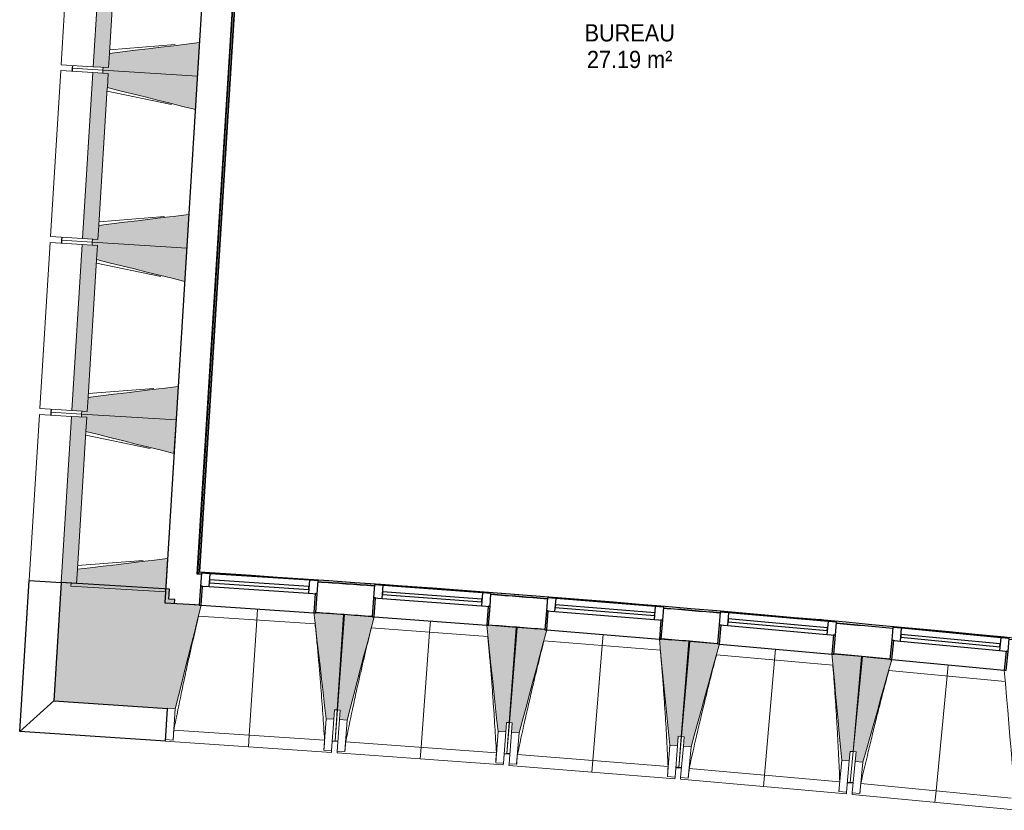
# Model space of a CAD drawing. Header units: millimetres. Extents: x 1909 to 61055, y -36590 to 14615.
# Tile 12 of 42: x 25353 to 30496, y -30535 to -26405. Entities that reach past the tile are written whole.
import ezdxf

# ---------------------------------------------------------------- set-up
doc = ezdxf.new("R2010")
doc.units = ezdxf.units.MM
for name, color, linetype, lineweight in [('A-AREA-IDEN', 7, 'Continuous', 30), ('A-FLOR', 7, 'Continuous', 25), ('A-FLOR-HRAL', 7, 'Continuous', 18), ('A-GENM', 7, 'Continuous', 18), ('A-GLAZ', 7, 'Continuous', 25), ('A-WALL', 7, 'Continuous', 25), ('A-WALL-PATT', 7, 'Continuous', 25), ('I-WALL', 7, 'Continuous', 25), ('S-BEAM', 7, 'Continuous', 18)]:
    doc.layers.add(name, color=color, linetype=linetype, lineweight=lineweight)
doc.styles.add('Arial_1', font='arial.ttf', dxfattribs={"width": 0.9, "height": 90})

# ---------------------------------------------------------------- blocks, each defined once
blk = doc.blocks.new('XXX_VIDE FENETRE - 590-389517-2021_015_1111_DCE_1_50_N0 FINI_SSI_GEN')
at = {"layer": 'A-GLAZ'}
for p, q in [((-305.1, 0), (-305.1, -100)), ((-295.1, 0), (-305.1, 0)), ((295.1, 0), (-295.1, 0)), ((-295.1, -100), (-295.1, 0)), ((305.1, 0), (295.1, 0)), ((295.1, 0), (295.1, -100)), ((305.1, -100), (305.1, 0)), ((-305.1, -100), (-295.1, -100)), ((-260.1, -100), (-305.1, -100)), ((-305.1, -100), (-305.1, -167.5)), ((-260.1, -167.5), (-260.1, -100)), ((260.1, -100), (-260.1, -100)), ((260.1, -100), (260.1, -167.5)), ((305.1, -100), (260.1, -100)), ((295.1, -100), (305.1, -100)), ((305.1, -167.5), (305.1, -100)), ((-305.1, -167.5), (-260.1, -167.5)), ((-260.1, -167.5), (260.1, -167.5)), ((260.1, -167.5), (305.1, -167.5))]:
    blk.add_line(p, q, dxfattribs=at)
at = {"layer": 'A-GLAZ', "color": 173, "true_color": 0x5c63b1}
for p, q in [((260.1, -120), (-260.1, -120)), ((-260.1, -120), (-260.1, -135)), ((-260.1, -135), (260.1, -135)), ((260.1, -135), (260.1, -120))]:
    blk.add_line(p, q, dxfattribs=at)
blk = doc.blocks.new('Garde-corps - Garde-corps-510192-2021_015_1111_DCE_1_50_N0 FINI_SSI_GEN')
at = {"layer": 'A-FLOR-HRAL'}
for p, q in [((-9793.8, -23480.5), (-9772.4, -23216.7)), ((-9791, -23534.4), (-9765.8, -23224.4)), ((-9789.4, -23536.3), (-9764.3, -23226.3)), ((-9787.9, -23538), (-9762.7, -23228.1)), ((-9772.4, -23216.7), (-9494, -23240)), ((-9772.4, -23216.7), (-9763.1, -23217.5)), ((-9762.7, -23228.1), (-9494.9, -23250.5)), ((-9503.3, -23239.2), (-9494, -23240)), ((-9494.8, -23248.9), (-9494.9, -23250.5)), ((-9494.8, -23248.9), (-9494.6, -23247.1)), ((-9494.6, -23247.1), (-9494, -23240)), ((-9494, -23240), (-9493.8, -23237)), ((-13375.8, -29298.6), (-13001.8, -23280.8)), ((-13368.2, -29292), (-12995.1, -23288.4)), ((-13366.4, -29290.3), (-12993.5, -23290.2)), ((-13364.6, -29288.8), (-12992, -23292)), ((-13001.8, -23280.8), (-9843.9, -23523.1)), ((-12992, -23292), (-9787.9, -23538)), ((-8464, -23329), (-8480.2, -23501.6)), ((-8462.4, -23329.1), (-8478.4, -23500.1)), ((-8460.6, -23329.3), (-8476.5, -23498.5)), ((-8453.5, -23330), (-8468.8, -23492.2)), ((-11421.5, -23393.7), (-11382.2, -23396.7)), ((-11421.5, -23405.6), (-11391, -23408)), ((-8480.2, -23501.6), (-8438.5, -23505.7)), ((-8478.4, -23500.1), (-8436.7, -23504.2)), ((-8476.5, -23498.5), (-8468.8, -23492.2)), ((-8476.5, -23498.5), (-8434.8, -23502.7)), ((-8468.8, -23492.2), (-8427, -23496.3)), ((-8438.5, -23505.7), (-8462.6, -23748.6)), ((-8436.7, -23504.2), (-8461, -23748.7)), ((-8434.8, -23502.7), (-8457.1, -23727.1)), ((-8427, -23496.3), (-8449.9, -23727.2)), ((-8434.8, -23502.7), (-8427, -23496.3)), ((-9791, -23534.4), (-9794, -23530.9)), ((-8464.1, -23763.5), (-8479.9, -23922.7)), ((-8462.5, -23763.7), (-8478.3, -23922.9)), ((-8462.9, -23785.6), (-8474.4, -23901.3)), ((-8455.9, -23786.9), (-8467.2, -23901.4)), ((-8481.4, -23937.6), (-8497.2, -24096.9)), ((-8479.7, -23937.8), (-8495.5, -24097)), ((-8480.2, -23959.7), (-8491.6, -24075.4)), ((-8473.1, -23961.1), (-8484.5, -24075.5)), ((-8498.7, -24111.8), (-9046.9, -29639.2)), ((-8497, -24112), (-9045.4, -29641)), ((-8497.4, -24133.9), (-9043.9, -29642.9)), ((-8490.4, -24135.2), (-9037.5, -29650.7)), ((-13356.8, -29300.2), (-13375.8, -29298.6)), ((-13356.7, -29299.8), (-13375.8, -29298.6)), ((-13083.2, -29311.6), (-13364.6, -29288.8)), ((-12552.2, -29354.7), (-12610.1, -29350)), ((-12282.5, -29362.6), (-12284.1, -29362.5)), ((-10117.9, -29538.3), (-10125.2, -29537.7)), ((-9988.7, -29563.6), (-10006.9, -29561.9)), ((-9801.4, -29578), (-9840.4, -29574.8)), ((-9046.9, -29639.2), (-9330.4, -29616.2)), ((-9037.5, -29650.7), (-9136.9, -29642.6)), ((-9037.5, -29650.7), (-9136.8, -29641))]:
    blk.add_line(p, q, dxfattribs=at)
at = {"layer": 'A-FLOR-HRAL', "flags": 128}
for points in [[(-9765.8, -23224.4), (-9769.1, -23220.6), (-9772.4, -23216.7)], [(-12995.1, -23288.4), (-12998.5, -23284.6), (-13001.8, -23280.8)], [(-9787.9, -23538), (-9787.9, -23538), (-9788, -23537.9), (-9788.1, -23537.8), (-9788.3, -23537.6), (-9788.4, -23537.4), (-9788.6, -23537.1), (-9788.8, -23536.9), (-9789, -23536.7), (-9789.2, -23536.5), (-9789.4, -23536.3)], [(-13375.8, -29298.6), (-13375.9, -29298.7), (-13376.2, -29299), (-13376.6, -29299.4), (-13377.1, -29299.8), (-13377.7, -29300.3), (-13378.3, -29300.9), (-13378.9, -29301.4)], [(-13368.2, -29292), (-13372, -29295.3), (-13375.8, -29298.6)], [(-13364.6, -29288.8), (-13364.6, -29288.8), (-13364.7, -29288.9), (-13364.9, -29289), (-13365, -29289.2), (-13365.3, -29289.4), (-13365.5, -29289.6), (-13365.7, -29289.8), (-13365.9, -29290), (-13366.2, -29290.2), (-13366.4, -29290.3)], [(-9043.9, -29642.9), (-9040.7, -29646.8), (-9037.5, -29650.7)]]:
    blk.add_lwpolyline(points, dxfattribs=at)
at = {"layer": 'A-FLOR-HRAL'}
for centre, radius, start, end in [((-19463.8, -140716), 117891.1, 85.149101, 85.281386), ((-19463.8, -140716), 117889.4, 85.149101, 85.280538), ((-19463.8, -140716), 117887.7, 85.149101, 85.279742), ((-29991.5, -265654.3), 242961.1, 85.230746, 85.988589), ((-29991.5, -265654.3), 242959.4, 85.801553, 85.988174), ((-29991.5, -265654.3), 242957.8, 85.611499, 85.987786), ((-29991.5, -265654.3), 242957.8, 85.229948, 85.604054), ((-29991.5, -265654.3), 242959.4, 85.230335, 85.456227), ((-21392, -154971), 125935, 84.373021, 86.346998), ((-21392, -154971), 125936.7, 84.373813, 86.346207), ((-21392, -154971), 125927.8, 85.92938, 86.063936), ((-21392, -154971), 125927.8, 85.517188, 85.651745), ((-21392, -154971), 125927.8, 85.104996, 85.239553), ((-21392, -154971), 125927.8, 84.692804, 84.827361)]:
    blk.add_arc(centre, radius, start, end, dxfattribs=at)
for points, knots in [([(-9772.4, -23216.7), (-9772.4, -23216.7), (-9772.4, -23216.7), (-9772.4, -23216.7), (-9772.5, -23216.6), (-9772.5, -23216.5), (-9772.6, -23216.5), (-9772.7, -23216.4), (-9772.7, -23216.3), (-9772.8, -23216.2), (-9772.9, -23216.1), (-9773, -23216), (-9773.1, -23215.8), (-9773.2, -23215.7), (-9773.3, -23215.6), (-9773.5, -23215.4), (-9773.6, -23215.3), (-9773.7, -23215.2), (-9773.9, -23215), (-9774.2, -23214.6), (-9774.6, -23214.1), (-9774.9, -23213.7), (-9775.1, -23213.5)], [0, 0, 0, 0, 0.071429, 0.107143, 0.142857, 0.178571, 0.214286, 0.25, 0.285714, 0.321429, 0.357143, 0.392857, 0.428571, 0.464286, 0.5, 0.535714, 0.571429, 0.607143, 0.642857, 0.714286, 0.857143, 1, 1, 1, 1]), ([(-9762.7, -23228.1), (-9762.7, -23228.1), (-9762.8, -23228), (-9762.8, -23228), (-9762.9, -23227.9), (-9763, -23227.7), (-9763.2, -23227.6), (-9763.3, -23227.4), (-9763.5, -23227.2), (-9763.7, -23227), (-9763.9, -23226.8), (-9764, -23226.5), (-9764.2, -23226.4), (-9764.3, -23226.3)], [0.075, 0.075, 0.075, 0.075, 0.15, 0.2125, 0.275, 0.35, 0.425, 0.5, 0.6, 0.7, 0.775, 0.85, 1, 1, 1, 1]), ([(-13001.8, -23280.8), (-13001.8, -23280.8), (-13001.8, -23280.8), (-13001.9, -23280.7), (-13001.9, -23280.7), (-13002, -23280.6), (-13002, -23280.5), (-13002.1, -23280.4), (-13002.2, -23280.3), (-13002.3, -23280.2), (-13002.4, -23280.1), (-13002.5, -23280), (-13002.6, -23279.9), (-13002.7, -23279.8), (-13002.8, -23279.6), (-13002.9, -23279.5), (-13003, -23279.4), (-13003.2, -23279.2), (-13003.3, -23279), (-13003.6, -23278.7), (-13004.1, -23278.2), (-13004.4, -23277.8), (-13004.6, -23277.6)], [0, 0, 0, 0, 0.071429, 0.107143, 0.142857, 0.178571, 0.214286, 0.25, 0.285714, 0.321429, 0.357143, 0.392857, 0.428571, 0.464286, 0.5, 0.535714, 0.571429, 0.607143, 0.642857, 0.714286, 0.857143, 1, 1, 1, 1]), ([(-12992, -23292), (-12992, -23292), (-12992, -23292), (-12992, -23292), (-12992.1, -23291.9), (-12992.2, -23291.8), (-12992.3, -23291.7), (-12992.4, -23291.5), (-12992.6, -23291.3), (-12992.7, -23291.1), (-12992.9, -23290.9), (-12993.1, -23290.7), (-12993.3, -23290.5), (-12993.4, -23290.3), (-12993.5, -23290.2)], [0, 0, 0, 0, 0.075, 0.15, 0.2125, 0.275, 0.35, 0.425, 0.5, 0.6, 0.7, 0.775, 0.85, 1, 1, 1, 1]), ([(-8480.2, -23501.6), (-8480.2, -23501.6), (-8480.2, -23501.5), (-8480.1, -23501.4), (-8479.9, -23501.3), (-8479.7, -23501.2), (-8479.5, -23501), (-8479.4, -23500.9), (-8479.3, -23500.8), (-8479.1, -23500.7), (-8479, -23500.6), (-8478.9, -23500.5), (-8478.7, -23500.4), (-8478.6, -23500.2), (-8478.5, -23500.2), (-8478.4, -23500.1)], [0.1, 0.1, 0.1, 0.1, 0.2, 0.3, 0.4, 0.475, 0.55, 0.6, 0.65, 0.7, 0.75, 0.8, 0.85, 0.9, 1, 1, 1, 1]), ([(-8468.8, -23492.2), (-8468.8, -23492.1), (-8468.7, -23492.1), (-8468.5, -23492), (-8468.3, -23491.8), (-8468.1, -23491.6), (-8468, -23491.5), (-8467.8, -23491.3), (-8467.5, -23491.1), (-8467.2, -23490.9), (-8467, -23490.7), (-8466.7, -23490.4), (-8466.2, -23490), (-8465.8, -23489.7), (-8465.5, -23489.5)], [0, 0, 0, 0, 0.166667, 0.25, 0.333333, 0.416667, 0.458333, 0.5, 0.583333, 0.666667, 0.708333, 0.75, 0.833333, 1, 1, 1, 1]), ([(-8438.5, -23505.7), (-8438.5, -23505.7), (-8438.5, -23505.7), (-8438.4, -23505.6), (-8438.2, -23505.4), (-8438, -23505.3), (-8437.9, -23505.2), (-8437.7, -23505), (-8437.6, -23504.9), (-8437.4, -23504.8), (-8437.3, -23504.7), (-8437.2, -23504.6), (-8437.1, -23504.5), (-8436.9, -23504.4), (-8436.8, -23504.3), (-8436.7, -23504.2)], [0.1, 0.1, 0.1, 0.1, 0.2, 0.3, 0.4, 0.475, 0.55, 0.6, 0.65, 0.7, 0.75, 0.8, 0.85, 0.9, 1, 1, 1, 1]), ([(-8427, -23496.3), (-8427, -23496.3), (-8427, -23496.2), (-8426.8, -23496.1), (-8426.6, -23495.9), (-8426.4, -23495.8), (-8426.2, -23495.6), (-8426, -23495.5), (-8425.8, -23495.2), (-8425.5, -23495), (-8425.2, -23494.8), (-8424.9, -23494.6), (-8424.5, -23494.2), (-8424, -23493.8), (-8423.8, -23493.6)], [0, 0, 0, 0, 0.166667, 0.25, 0.333333, 0.416667, 0.458333, 0.5, 0.583333, 0.666667, 0.708333, 0.75, 0.833333, 1, 1, 1, 1]), ([(-9046.9, -29639.2), (-9046.9, -29639.2), (-9046.9, -29639.2), (-9046.8, -29639.3), (-9046.7, -29639.4), (-9046.6, -29639.6), (-9046.5, -29639.7), (-9046.3, -29639.9), (-9046.2, -29640.1), (-9046, -29640.3), (-9045.8, -29640.5), (-9045.6, -29640.8), (-9045.5, -29640.9), (-9045.4, -29641)], [0.075, 0.075, 0.075, 0.075, 0.15, 0.2125, 0.275, 0.35, 0.425, 0.5, 0.6, 0.7, 0.775, 0.85, 1, 1, 1, 1]), ([(-9037.5, -29650.7), (-9037.5, -29650.7), (-9037.5, -29650.7), (-9037.4, -29650.8), (-9037.4, -29650.8), (-9037.3, -29650.9), (-9037.3, -29651), (-9037.2, -29651.1), (-9037.1, -29651.1), (-9037, -29651.2), (-9036.9, -29651.4), (-9036.8, -29651.5), (-9036.7, -29651.6), (-9036.6, -29651.7), (-9036.5, -29651.9), (-9036.4, -29652), (-9036.3, -29652.1), (-9036.2, -29652.3), (-9036, -29652.5), (-9035.7, -29652.8), (-9035.3, -29653.4), (-9035, -29653.8), (-9034.8, -29654)], [0, 0, 0, 0, 0.071429, 0.107143, 0.142857, 0.178571, 0.214286, 0.25, 0.285714, 0.321429, 0.357143, 0.392857, 0.428571, 0.464286, 0.5, 0.535714, 0.571429, 0.607143, 0.642857, 0.714286, 0.857143, 1, 1, 1, 1])]:
    blk.add_open_spline(points, degree=3, knots=knots, dxfattribs=at)
blk = doc.blocks.new('B02_ARC_rvt-1-2021_015_1111_DCE_1_50_N0 FINI_SSI_GEN')
at = {"layer": 'A-FLOR'}
for p, q in [((-12614.2, -29512.9), (-12609.4, -29513.2)), ((-11711.8, -29579.3), (-11707.1, -29579.7)), ((-10954.5, -29640.1), (-10900.6, -29644.6)), ((-10810, -29652.2), (-10805.3, -29652.6)), ((-9908.8, -29731.5), (-9903.8, -29732)), ((-9879, -29734.3), (-9790.8, -29742.4)), ((-9785.4, -29742.9), (-9759.7, -29745.3))]:
    blk.add_line(p, q, dxfattribs=at)
at = {"layer": 'I-WALL'}
for p, q in [((-13154.3, -23106.7), (-13548.5, -29451)), ((-13378.9, -29301.4), (-13004.6, -23277.6)), ((-13356.9, -29302.8), (-13378.9, -29301.4)), ((-13548.5, -29451), (-13388.9, -29461.1)), ((-13388.9, -29461.1), (-13367.6, -29462.5))]:
    blk.add_line(p, q, dxfattribs=at)
for radius, start, end in [(125924.8, 85.929383, 86.063933), (125924.8, 85.517191, 85.651742), (125764.8, 85.929576, 86.063774), (125924.8, 85.104999, 85.23955), (125764.8, 85.517384, 85.651582), (125924.8, 84.692807, 84.827358), (125764.8, 85.105191, 85.239389), (125764.8, 84.692998, 84.827197)]:
    blk.add_arc((-21392, -154971), radius, start, end, dxfattribs=at)
at = {"layer": 'A-FLOR-HRAL', "lineweight": 18}
blk.add_blockref('Garde-corps - Garde-corps-510192-2021_015_1111_DCE_1_50_N0 FINI_SSI_GEN', (0, 0), dxfattribs=at)
at = {"layer": 'A-GLAZ', "lineweight": 18}
for p, rotation in [((-13063.2, -29483.8), 176.1892004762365), ((-12160.7, -29547.1), 175.7775659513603), ((-11258.6, -29616.9), 175.3659314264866), ((-10357.1, -29693.1), 174.9542969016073), ((-9456.1, -29775.8), 174.5426623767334)]:
    blk.add_blockref('XXX_VIDE FENETRE - 590-389517-2021_015_1111_DCE_1_50_N0 FINI_SSI_GEN', p, dxfattribs=dict(at, rotation=rotation))
blk = doc.blocks.new('20_MUR PREFA_01 - MODULE_01 B-3165811-2021_015_1111_DCE_1_50_N0 FINI_SSI_GEN')
at = {"layer": 'A-GENM'}
for p, q in [((0, 722.1), (0, 661.4)), ((0, 661.4), (0, 58.5)), ((0, 0.7), (0, 58.5))]:
    blk.add_line(p, q, dxfattribs=at)
blk = doc.blocks.new('Murs 6 - Murs 1-3191379-2021_015_1111_DCE_1_50_N0 FINI_SSI_GEN')
at = {"layer": 'A-WALL-PATT', "true_color": 0x787878}
blk.add_hatch(color=8, dxfattribs=at).paths.add_polyline_path([(-13533.8, -30003.9), (-13530.4, -29951.9), (-13545.3, -29950.9), (-13512.2, -29453.2), (-13497.2, -29454.2), (-13495.9, -29434), (-13527, -29431.9), (-13523.8, -29380.9), (-14089.6, -29345.7), (-14128.1, -29964.3), (-13545.3, -30003.1)])
at = {"layer": 'A-WALL'}
for p, q in [((-14306, -30124), (-14257, -29335.3)), ((-14257, -29335.3), (-14089.6, -29345.7)), ((-14089.6, -29345.7), (-14128.1, -29964.3)), ((-13523.8, -29380.9), (-14089.6, -29345.7)), ((-13527, -29431.9), (-13523.8, -29380.9)), ((-13495.9, -29434), (-13527, -29431.9)), ((-13497.2, -29454.2), (-13495.9, -29434)), ((-14128.1, -29964.3), (-14306, -30124)), ((-14128.1, -29964.3), (-13533.8, -30003.9)), ((-13545.2, -30174.7), (-13533.8, -30003.9)), ((-13533.8, -30003.9), (-13533.7, -30001.8)), ((-13545.2, -30174.7), (-14306, -30124))]:
    blk.add_line(p, q, dxfattribs=at)
blk = doc.blocks.new('B02_DC_STR_rvt-1-2021_015_1111_DCE_1_50_N0 FINI_SSI_GEN')
at = {"layer": 'S-BEAM', "lineweight": 5, "true_color": 0x787878}
for points in [[(-13841.7, -26655.9), (-13787.7, -25787.6), (-13868.2, -25782.6), (-13922.2, -26650.9), (-13870.4, -26654.2)], [(-13377.6, -26699.8), (-13366.7, -26525.1), (-13837, -26581.6), (-13841.7, -26655.9), (-13870.4, -26654.2), (-13871.3, -26669.1), (-13433.9, -26696.3)], [(-13897.5, -27554.2), (-13843.5, -26685.9), (-13924, -26680.9), (-13978, -27549.2), (-13926.2, -27552.4)], [(-13388.4, -26874.5), (-13377.6, -26699.8), (-13871.3, -26669.1), (-13872.2, -26684.1), (-13843.5, -26685.9), (-13848.1, -26760.2), (-13454.1, -26858.1)], [(-13433.4, -27598.1), (-13422.5, -27423.4), (-13892.9, -27479.9), (-13897.5, -27554.2), (-13926.2, -27552.4), (-13927.1, -27567.4), (-13465.1, -27596.1)], [(-13444.2, -27772.7), (-13433.4, -27598.1), (-13927.1, -27567.4), (-13928, -27582.4), (-13899.3, -27584.2), (-13904, -27658.5), (-13465.1, -27767.5)], [(-13953.3, -28452.5), (-13899.3, -27584.2), (-13979.8, -27579.1), (-14033.8, -28447.5), (-13976, -28451.1)], [(-13489.2, -28496.3), (-13478.4, -28321.7), (-13948.7, -28378.2), (-13953.3, -28452.5), (-13982, -28450.7), (-13982.9, -28465.7), (-13545.5, -28492.8)], [(-14009.1, -29350.7), (-13955.1, -28482.4), (-14035.7, -28477.4), (-14089.6, -29345.7), (-14037.8, -29349)], [(-13500.1, -28671), (-13489.2, -28496.3), (-13982.9, -28465.7), (-13983.9, -28480.6), (-13955.1, -28482.4), (-13959.8, -28556.7), (-13565.7, -28654.7)], [(-13545, -29394.6), (-13534.2, -29219.9), (-14004.5, -29276.4), (-14009.1, -29350.7), (-14037.8, -29349), (-14038.7, -29363.9), (-13601.4, -29391.1)], [(-13493.8, -30004.5), (-13357.7, -29464.2), (-13367.7, -29463.6), (-13367.7, -29462.9), (-13512.2, -29453.2), (-13545.3, -29950.9), (-13530.4, -29951.9), (-13533.7, -30001.8), (-13530.4, -30002)], [(-12665.6, -30059.6), (-12662.3, -30009.8), (-12647.3, -30010.8), (-12614.2, -29513.1), (-12758.8, -29503.4), (-12758.8, -29504.1), (-12768.8, -29503.5), (-12705.5, -30057), (-12698.8, -30057.4)], [(-12595, -30064.6), (-12455, -29525.4), (-12465, -29524.6), (-12465, -29524), (-12609.4, -29513.3), (-12646.1, -30010.7), (-12631.2, -30011.8), (-12634.9, -30061.7), (-12631.2, -30062)], [(-11767.2, -30125.8), (-11763.5, -30075.9), (-11748.6, -30077), (-11711.9, -29579.6), (-11856.4, -29568.9), (-11856.4, -29569.6), (-11866.4, -29568.8), (-11807.1, -30122.8)], [(-11696.6, -30131.3), (-11552.8, -29593), (-11562.7, -29592.2), (-11562.7, -29591.5), (-11707.1, -29579.8), (-11747.4, -30077), (-11732.5, -30078.2), (-11736.5, -30128), (-11732.5, -30128.4)], [(-10869.3, -30198.3), (-10865.3, -30148.5), (-10850.3, -30149.7), (-10810, -29652.5), (-10954.5, -29640.8), (-10954.5, -29641.5), (-10964.5, -29640.7), (-10909.2, -30195.1)], [(-10798.8, -30204.3), (-10651.1, -29667.1), (-10661, -29666.3), (-10661, -29665.6), (-10805.3, -29652.8), (-10849.2, -30149.7), (-10834.2, -30151), (-10838.6, -30200.8), (-10834.2, -30201.2)], [(-9972, -30277.3), (-9967.6, -30227.5), (-9952.6, -30228.8), (-9908.8, -29732), (-10053.1, -29719.2), (-10053.2, -29719.9), (-10063.1, -29719), (-10011.8, -30273.8)], [(-9901.5, -30283.9), (-9750.3, -29747.7), (-9759.8, -29746.8), (-9759.8, -29746.1), (-9904, -29732.3), (-9951.5, -30228.9), (-9936.5, -30230.3), (-9941.3, -30280.1), (-9936.5, -30280.5)]]:
    blk.add_hatch(color=8, dxfattribs=at).paths.add_polyline_path(points)
at = {"layer": 'A-FLOR'}
for p, q in [((-14031.3, -26659.2), (-14032.2, -26674.2)), ((-14030.4, -26644.2), (-14031.3, -26659.2)), ((-14087.1, -27557.5), (-14088.1, -27572.4)), ((-14086.2, -27542.5), (-14087.1, -27557.5)), ((-14142, -28440.7), (-14143, -28455.7)), ((-14143, -28455.7), (-14143.9, -28470.7)), ((-12673.1, -30172.1), (-12643.2, -30174.2)), ((-11775.5, -30238.2), (-11745.6, -30240.5)), ((-11745.5, -30239.8), (-11760.5, -30238.6)), ((-10863.4, -30311.3), (-10878.4, -30310.1)), ((-10878.4, -30310.8), (-10848.5, -30313.3)), ((-10848.6, -30313.3), (-10863.5, -30312)), ((-9952, -30392.5), (-9981.9, -30389.7)), ((-9981.9, -30389.7), (-9952, -30392.5)), ((-9951.9, -30391.6), (-9966.9, -30390.2))]:
    blk.add_line(p, q, dxfattribs=at)
at = {"layer": 'S-BEAM'}
for p, q in [((-14035.6, -25772.2), (-14089.6, -26640.5)), ((-13868.2, -25782.6), (-13922.2, -26650.9)), ((-13837, -26581.1), (-13792.3, -25862.5)), ((-13835.8, -26562.2), (-13493.2, -26535.1)), ((-13377.6, -26699.8), (-13366.7, -26525.1)), ((-13837, -26581.6), (-13841.7, -26655.9)), ((-13841.7, -26655.9), (-13837, -26581.6)), ((-13922.2, -26650.9), (-14089.6, -26640.5)), ((-14091.4, -26670.5), (-14145.4, -27538.8)), ((-14091.4, -26670.5), (-13924, -26680.9)), ((-14032.2, -26674.2), (-14031.3, -26659.2)), ((-14031.3, -26659.2), (-14030.4, -26644.2)), ((-13871.3, -26669.1), (-14031.3, -26659.2)), ((-14031.3, -26659.2), (-13871.3, -26669.1)), ((-13924, -26680.9), (-13978, -27549.2)), ((-13843.5, -26685.9), (-13924, -26680.9)), ((-13922.2, -26650.9), (-13841.7, -26655.9)), ((-13871.3, -26669.1), (-13872.2, -26684.1)), ((-13872.2, -26684.1), (-13843.5, -26685.9)), ((-13870.4, -26654.2), (-13871.3, -26669.1)), ((-13871.3, -26669.1), (-13377.6, -26699.8)), ((-13377.6, -26699.8), (-13871.3, -26669.1)), ((-13841.7, -26655.9), (-13870.4, -26654.2)), ((-13843.5, -26685.9), (-13848.1, -26760.2)), ((-13848.1, -26760.2), (-13843.5, -26685.9)), ((-13388.4, -26874.5), (-13377.6, -26699.8)), ((-13892.8, -27479.4), (-13848.2, -26760.7)), ((-13512.7, -26848.9), (-13849.3, -26779.6)), ((-13891.6, -27460.5), (-13549, -27433.4)), ((-13433.4, -27598.1), (-13422.5, -27423.4)), ((-13892.9, -27479.9), (-13897.5, -27554.2)), ((-13897.5, -27554.2), (-13892.9, -27479.9)), ((-14147.2, -27568.7), (-14201.2, -28437.1)), ((-14147.2, -27568.7), (-13979.8, -27579.1)), ((-13978, -27549.2), (-14145.4, -27538.8)), ((-14088.1, -27572.4), (-14087.1, -27557.5)), ((-14087.1, -27557.5), (-14086.2, -27542.5)), ((-13927.1, -27567.4), (-14087.1, -27557.5)), ((-14087.1, -27557.5), (-13927.1, -27567.4)), ((-13978, -27549.2), (-13897.5, -27554.2)), ((-13927.1, -27567.4), (-13928, -27582.4)), ((-13926.2, -27552.4), (-13927.1, -27567.4)), ((-13927.1, -27567.4), (-13433.4, -27598.1)), ((-13433.4, -27598.1), (-13927.1, -27567.4)), ((-13897.5, -27554.2), (-13926.2, -27552.4)), ((-13979.8, -27579.1), (-14033.8, -28447.5)), ((-13899.3, -27584.2), (-13979.8, -27579.1)), ((-13928, -27582.4), (-13899.3, -27584.2)), ((-13899.3, -27584.2), (-13904, -27658.5)), ((-13904, -27658.5), (-13899.3, -27584.2)), ((-13444.2, -27772.7), (-13433.4, -27598.1)), ((-13948.6, -28377.6), (-13904, -27659)), ((-13568.5, -27747.2), (-13905.2, -27677.9)), ((-13947.5, -28358.7), (-13604.8, -28331.7)), ((-13489.2, -28496.3), (-13478.4, -28321.7)), ((-13948.7, -28378.2), (-13953.3, -28452.5)), ((-13953.3, -28452.5), (-13948.7, -28378.2)), ((-14033.8, -28447.5), (-14201.2, -28437.1)), ((-14143, -28455.7), (-14142, -28440.7)), ((-14203.1, -28467), (-14257, -29335.3)), ((-14203.1, -28467), (-14035.7, -28477.4)), ((-14143.9, -28470.7), (-14143, -28455.7)), ((-13982.9, -28465.7), (-14143, -28455.7)), ((-14143, -28455.7), (-13982.9, -28465.7)), ((-14035.7, -28477.4), (-14089.6, -29345.7)), ((-13955.1, -28482.4), (-14035.7, -28477.4)), ((-14033.8, -28447.5), (-13953.3, -28452.5)), ((-13982.9, -28465.7), (-13983.9, -28480.6)), ((-13983.9, -28480.6), (-13955.1, -28482.4)), ((-13982, -28450.7), (-13982.9, -28465.7)), ((-13982.9, -28465.7), (-13489.2, -28496.3)), ((-13489.2, -28496.3), (-13982.9, -28465.7)), ((-13953.3, -28452.5), (-13982, -28450.7)), ((-13955.1, -28482.4), (-13959.8, -28556.7)), ((-13959.8, -28556.7), (-13955.1, -28482.4)), ((-13500.1, -28671), (-13489.2, -28496.3)), ((-14004.5, -29275.9), (-13959.8, -28557.3)), ((-13624.3, -28645.4), (-13961, -28576.2)), ((-14003.3, -29257), (-13660.6, -29229.9)), ((-13545, -29394.6), (-13534.2, -29219.9)), ((-14004.5, -29276.4), (-14009.1, -29350.7)), ((-14009.1, -29350.7), (-14004.5, -29276.4)), ((-14089.6, -29345.7), (-14257, -29335.3)), ((-14089.6, -29345.7), (-14009.1, -29350.7)), ((-14037.8, -29349), (-14038.7, -29363.9)), ((-14038.7, -29363.9), (-13545, -29394.6)), ((-14009.1, -29350.7), (-14037.8, -29349)), ((-13367.6, -29462.9), (-13497.2, -29454.2)), ((-13357.7, -29464.2), (-12768.8, -29503.4)), ((-12762.5, -29561.8), (-13371.6, -29521.2)), ((-12614.2, -29513.1), (-12758.8, -29503.4)), ((-12647.3, -30010.8), (-12614.2, -29513.1)), ((-12609.4, -29513.3), (-12646.1, -30010.7)), ((-12464.9, -29524), (-12609.4, -29513.3)), ((-12455, -29525.4), (-11866.4, -29568.8)), ((-11711.9, -29579.6), (-11856.4, -29568.9)), ((-11860.5, -29627.2), (-12469.4, -29582.3)), ((-11748.6, -30077), (-11711.9, -29579.6)), ((-11707.1, -29579.8), (-11747.4, -30077)), ((-11562.7, -29591.5), (-11707.1, -29579.8)), ((-11552.8, -29593), (-10964.5, -29640.7)), ((-10959.1, -29699.1), (-11567.5, -29649.8)), ((-10810, -29652.5), (-10954.5, -29640.8)), ((-10850.3, -30149.7), (-10810, -29652.5)), ((-10805.3, -29652.8), (-10849.2, -30149.7)), ((-10661, -29665.6), (-10805.3, -29652.8)), ((-10651.1, -29667.1), (-10063.1, -29719)), ((-10058.1, -29777.5), (-10666.2, -29723.8)), ((-9908.8, -29732), (-10053.2, -29719.2)), ((-9952.6, -30228.8), (-9908.8, -29732)), ((-9904, -29732.3), (-9951.5, -30228.9)), ((-9759.8, -29746.1), (-9904, -29732.3)), ((-9749.9, -29747.7), (-9162.4, -29803.9)), ((-9157.8, -29862.4), (-9765.5, -29804.3)), ((-13533.7, -30001.8), (-13493.8, -30004.5)), ((-13504.7, -30168.3), (-13493.8, -30004.5)), ((-12665.6, -30059.6), (-12662.3, -30009.8)), ((-12662.3, -30009.8), (-12647.3, -30010.8)), ((-12658.1, -30172.4), (-12646.1, -30010.7)), ((-12647.3, -30010.8), (-12658.1, -30172.5)), ((-12646.1, -30010.7), (-12631.2, -30011.8)), ((-12631.2, -30011.8), (-12634.9, -30061.7)), ((-12705.5, -30057), (-12716.4, -30220.8)), ((-12705.5, -30057), (-12665.6, -30059.6)), ((-12665.6, -30059.6), (-12676.5, -30223.5)), ((-12647, -30225.5), (-12634.9, -30061.7)), ((-12634.9, -30061.7), (-12595, -30064.6)), ((-12607.1, -30228.4), (-12595, -30064.6)), ((-11767.2, -30125.8), (-11763.5, -30075.9)), ((-11763.5, -30075.9), (-11748.6, -30077)), ((-11760.5, -30238.6), (-11747.4, -30077)), ((-11748.6, -30077), (-11760.5, -30238.7)), ((-11747.4, -30077), (-11732.5, -30078.2)), ((-11732.5, -30078.2), (-11736.5, -30128)), ((-13501, -30116.9), (-12713.3, -30169.4)), ((-11807.1, -30122.8), (-11819.2, -30286.6)), ((-11807.1, -30122.8), (-11767.2, -30125.8)), ((-11767.2, -30125.8), (-11779.3, -30289.5)), ((-11749.8, -30291.7), (-11736.5, -30128)), ((-11736.5, -30128), (-11696.6, -30131.3)), ((-11709.9, -30294.9), (-11696.6, -30131.3)), ((-13545.2, -30174.7), (-12677.1, -30232.5)), ((-13504.7, -30168.3), (-13544.6, -30165.7)), ((-13504.6, -30168.1), (-13504.7, -30168.3)), ((-12673.2, -30173.6), (-12658.2, -30174.6)), ((-12658.2, -30174.5), (-12658.2, -30173.5)), ((-12658.2, -30173.5), (-12658.2, -30174.6)), ((-12658.2, -30174.5), (-12643.3, -30175.6)), ((-12603, -30177), (-11815.7, -30235.1)), ((-10869.3, -30198.3), (-10865.3, -30148.5)), ((-10865.3, -30148.5), (-10850.3, -30149.7)), ((-10863.4, -30311.2), (-10849.2, -30149.7)), ((-10850.3, -30149.7), (-10863.4, -30311.3)), ((-10849.2, -30149.7), (-10834.2, -30151)), ((-10834.2, -30151), (-10838.6, -30200.8)), ((-12716.4, -30220.8), (-12716.5, -30220.6)), ((-12676.5, -30223.5), (-12716.4, -30220.8)), ((-12676.5, -30223.5), (-12677.1, -30232.5)), ((-12647.6, -30234.5), (-12647, -30225.5)), ((-12647.6, -30234.5), (-11780, -30298.5)), ((-12607.1, -30228.4), (-12647, -30225.5)), ((-12607, -30228.2), (-12607.1, -30228.4)), ((-11775.6, -30239.7), (-11760.7, -30240.8)), ((-11760.7, -30240.7), (-11760.6, -30239.4)), ((-11760.6, -30239.4), (-11760.7, -30240.8)), ((-11760.7, -30240.7), (-11745.7, -30241.9)), ((-11705.5, -30243.5), (-10918.5, -30307.3)), ((-10909.2, -30195.1), (-10922.5, -30358.8)), ((-10909.2, -30195.1), (-10869.3, -30198.3)), ((-10869.3, -30198.3), (-10882.6, -30362)), ((-10853.1, -30364.4), (-10838.6, -30200.8)), ((-10838.6, -30200.8), (-10798.8, -30204.3)), ((-10813.2, -30367.9), (-10798.8, -30204.3)), ((-9972, -30277.3), (-9967.6, -30227.5)), ((-9967.6, -30227.5), (-9952.6, -30228.8)), ((-9952.6, -30228.8), (-9966.9, -30390.3)), ((-9966.9, -30390.2), (-9951.5, -30228.9)), ((-9951.5, -30228.9), (-9936.5, -30230.3)), ((-9936.5, -30230.3), (-9941.3, -30280.1)), ((-11819.2, -30286.6), (-11819.2, -30286.3)), ((-11779.3, -30289.5), (-11819.2, -30286.6)), ((-11779.3, -30289.5), (-11780, -30298.5)), ((-11750.5, -30300.7), (-11749.8, -30291.7)), ((-11709.9, -30294.9), (-11749.8, -30291.7)), ((-11709.8, -30294.7), (-11709.9, -30294.9)), ((-10011.8, -30273.8), (-10026.3, -30437.4)), ((-10011.8, -30273.8), (-9972, -30277.3)), ((-9972, -30277.3), (-9986.4, -30440.9)), ((-9956.9, -30443.5), (-9941.3, -30280.1)), ((-9941.3, -30280.1), (-9901.5, -30283.9)), ((-9917.1, -30447.3), (-9901.5, -30283.9)), ((-11750.5, -30300.7), (-10883.3, -30371)), ((-10878.6, -30312.2), (-10863.6, -30313.4)), ((-10863.5, -30312), (-10863.6, -30313.4)), ((-10863.6, -30313.3), (-10848.7, -30314.6)), ((-10808.4, -30316.6), (-10022, -30386)), ((-10922.5, -30358.8), (-10922.5, -30358.5)), ((-10882.6, -30362), (-10922.5, -30358.8)), ((-10882.6, -30362), (-10883.3, -30371)), ((-10853.9, -30373.4), (-10853.1, -30364.4)), ((-10853.9, -30373.4), (-9987.2, -30449.9)), ((-10813.2, -30367.9), (-10853.1, -30364.4)), ((-10813.2, -30367.7), (-10813.2, -30367.9)), ((-9982, -30391.1), (-9967.1, -30392.4)), ((-9967.1, -30392.3), (-9967, -30391.1)), ((-9967, -30391.1), (-9967.1, -30392.4)), ((-9967.1, -30392.3), (-9952.1, -30393.7)), ((-9911.9, -30396), (-9126, -30471.1)), ((-10026.3, -30437.4), (-10026.3, -30437.1)), ((-9986.4, -30440.9), (-10026.3, -30437.4)), ((-9986.4, -30440.9), (-9987.2, -30449.9)), ((-9957.8, -30452.5), (-9956.9, -30443.5)), ((-9917.1, -30447.3), (-9956.9, -30443.5)), ((-9917, -30447.1), (-9917.1, -30447.3)), ((-9957.8, -30452.5), (-9091.7, -30535.3))]:
    blk.add_line(p, q, dxfattribs=at)
at = {"layer": 'S-BEAM', "flags": 128}
for points in [[(-13366.7, -26525.1), (-13433.9, -26533.2), (-13501.1, -26541.3), (-13568.3, -26549.3), (-13635.5, -26557.4), (-13702.7, -26565.5), (-13769.8, -26573.6), (-13837, -26581.6)], [(-13848.1, -26760.2), (-13782.5, -26776.5), (-13716.8, -26792.8), (-13651.1, -26809.2), (-13585.4, -26825.5), (-13519.8, -26841.8), (-13454.1, -26858.1), (-13388.4, -26874.5)], [(-13422.5, -27423.4), (-13489.7, -27431.5), (-13556.9, -27439.5), (-13624.1, -27447.6), (-13691.3, -27455.7), (-13758.5, -27463.8), (-13825.7, -27471.8), (-13892.9, -27479.9)], [(-13904, -27658.5), (-13838.3, -27674.8), (-13772.6, -27691.1), (-13706.9, -27707.4), (-13641.3, -27723.8), (-13575.6, -27740.1), (-13509.9, -27756.4), (-13444.2, -27772.7)], [(-13478.4, -28321.7), (-13545.5, -28329.7), (-13612.7, -28337.8), (-13679.9, -28345.9), (-13747.1, -28354), (-13814.3, -28362), (-13881.5, -28370.1), (-13948.7, -28378.2)], [(-13959.8, -28556.7), (-13894.1, -28573.1), (-13828.4, -28589.4), (-13762.8, -28605.7), (-13697.1, -28622), (-13631.4, -28638.4), (-13565.7, -28654.7), (-13500.1, -28671)], [(-13534.2, -29219.9), (-13601.4, -29228), (-13668.6, -29236.1), (-13735.7, -29244.2), (-13802.9, -29252.2), (-13870.1, -29260.3), (-13937.3, -29268.4), (-14004.5, -29276.4)], [(-13493.8, -30004.5), (-13476.8, -29936.9), (-13459.7, -29869.2), (-13442.7, -29801.6), (-13425.7, -29734), (-13408.6, -29666.4), (-13391.6, -29598.8), (-13374.6, -29531.2), (-13357.5, -29463.5)], [(-12768.8, -29502.8), (-12760.9, -29572), (-12753, -29641.3), (-12745.1, -29710.6), (-12737.2, -29779.9), (-12729.3, -29849.2), (-12721.4, -29918.4), (-12713.4, -29987.7), (-12705.5, -30057)], [(-12595, -30064.6), (-12577.5, -29997.2), (-12559.9, -29929.7), (-12542.4, -29862.2), (-12524.9, -29794.7), (-12507.4, -29727.2), (-12489.9, -29659.7), (-12472.4, -29592.2), (-12454.8, -29524.7)], [(-11866.4, -29568.1), (-11859, -29637.5), (-11851.6, -29706.8), (-11844.2, -29776.1), (-11836.8, -29845.5), (-11829.4, -29914.8), (-11822, -29984.1), (-11814.5, -30053.5), (-11807.1, -30122.8)], [(-11696.6, -30131.3), (-11678.6, -30063.9), (-11660.6, -29996.5), (-11642.6, -29929.2), (-11624.6, -29861.8), (-11606.6, -29794.4), (-11588.6, -29727.1), (-11570.6, -29659.7), (-11552.6, -29592.3)], [(-10964.5, -29640), (-10957.6, -29709.4), (-10950.7, -29778.8), (-10943.8, -29848.2), (-10936.9, -29917.6), (-10930, -29986.9), (-10923, -30056.3), (-10916.1, -30125.7), (-10909.2, -30195.1)], [(-10798.8, -30204.3), (-10780.3, -30137.1), (-10761.8, -30069.9), (-10743.3, -30002.6), (-10724.8, -29935.4), (-10706.3, -29868.2), (-10687.9, -29800.9), (-10669.4, -29733.7), (-10650.9, -29666.5)], [(-10063.2, -29718.4), (-10056.8, -29787.8), (-10050.3, -29857.2), (-10043.9, -29926.7), (-10037.5, -29996.1), (-10031.1, -30065.5), (-10024.7, -30135), (-10018.3, -30204.4), (-10011.8, -30273.8)], [(-9901.5, -30283.9), (-9882.5, -30216.8), (-9863.5, -30149.7), (-9844.6, -30082.6), (-9825.6, -30015.5), (-9806.6, -29948.4), (-9787.7, -29881.3), (-9768.7, -29814.2), (-9749.7, -29747.1)], [(-9162.4, -29803.2), (-9156.5, -29872.6), (-9150.6, -29942.1), (-9144.6, -30011.6), (-9138.7, -30081.1), (-9132.8, -30150.6), (-9126.9, -30220), (-9121, -30289.5), (-9115.1, -30359)], [(-13501, -30116.9), (-13501.8, -30127.1), (-13502.5, -30137.4), (-13503.2, -30147.6), (-13503.9, -30157.8), (-13504.6, -30168.1)], [(-12716.5, -30220.6), (-12715.8, -30210.3), (-12715.2, -30200.1), (-12714.5, -30189.8), (-12713.9, -30179.6), (-12713.3, -30169.4)], [(-12603, -30177), (-12603.8, -30187.2), (-12604.6, -30197.5), (-12605.4, -30207.7), (-12606.2, -30217.9), (-12607, -30228.2)], [(-11819.2, -30286.3), (-11818.5, -30276.1), (-11817.8, -30265.8), (-11817.1, -30255.6), (-11816.4, -30245.4), (-11815.7, -30235.1)], [(-11705.5, -30243.5), (-11706.4, -30253.8), (-11707.2, -30264), (-11708.1, -30274.2), (-11709, -30284.5), (-11709.8, -30294.7)], [(-10922.5, -30358.5), (-10921.7, -30348.3), (-10920.9, -30338), (-10920.1, -30327.8), (-10919.3, -30317.6), (-10918.5, -30307.3)], [(-10808.4, -30316.6), (-10809.4, -30326.8), (-10810.3, -30337), (-10811.3, -30347.2), (-10812.2, -30357.4), (-10813.2, -30367.7)], [(-10026.3, -30437.1), (-10025.4, -30426.9), (-10024.6, -30416.7), (-10023.7, -30406.4), (-10022.8, -30396.2), (-10022, -30386)], [(-9911.9, -30396), (-9913, -30406.2), (-9914, -30416.4), (-9915, -30426.6), (-9916, -30436.9), (-9917, -30447.1)]]:
    blk.add_lwpolyline(points, dxfattribs=at)
at = {"layer": 'S-BEAM'}
for points, knots in [([(-13371.5, -29521.2), (-13381.4, -29562.3), (-13396.3, -29625.8), (-13415.9, -29712), (-13432.1, -29784.9), (-13449.1, -29863.6), (-13472.8, -29976.1), (-13489.9, -30060.5), (-13501, -30116.9)], [0.0183454, 0.0183454, 0.0183454, 0.0183454, 0.2222222, 0.3333333, 0.4444444, 0.5833333, 0.7222222, 1, 1, 1, 1]), ([(-12713.3, -30169.4), (-12716.1, -30123.5), (-12720.7, -30054.7), (-12727.3, -29963), (-12733, -29888.5), (-12739.5, -29808.3), (-12747, -29722.3), (-12754.7, -29640.1), (-12760.1, -29586.6), (-12762.6, -29561.8)], [0, 0, 0, 0, 0.2222222, 0.3333333, 0.4444444, 0.5833333, 0.7222222, 0.8611111, 0.9816328, 0.9816328, 0.9816328, 0.9816328]), ([(-12469.2, -29582.3), (-12479.4, -29623.3), (-12494.8, -29686.7), (-12515, -29772.7), (-12531.7, -29845.5), (-12549.3, -29924.1), (-12573.8, -30036.4), (-12591.5, -30120.7), (-12603, -30177)], [0.0183454, 0.0183454, 0.0183454, 0.0183454, 0.2222222, 0.3333333, 0.4444444, 0.5833333, 0.7222222, 1, 1, 1, 1]), ([(-11815.7, -30235.1), (-11818.2, -30189.2), (-11822.2, -30120.4), (-11828.2, -30028.7), (-11833.3, -29954.1), (-11839.3, -29873.9), (-11846.2, -29787.9), (-11853.3, -29705.6), (-11858.3, -29652.1), (-11860.6, -29627.2)], [0, 0, 0, 0, 0.2222222, 0.3333333, 0.4444444, 0.5833333, 0.7222222, 0.8611111, 0.9816328, 0.9816328, 0.9816328, 0.9816328]), ([(-11567.4, -29649.8), (-11577.9, -29690.7), (-11593.7, -29754.1), (-11614.5, -29839.9), (-11631.7, -29912.6), (-11649.9, -29991.1), (-11675.2, -30103.2), (-11693.5, -30187.3), (-11705.5, -30243.5)], [0.0183454, 0.0183454, 0.0183454, 0.0183454, 0.2222222, 0.3333333, 0.4444444, 0.5833333, 0.7222222, 1, 1, 1, 1]), ([(-10918.5, -30307.3), (-10920.7, -30261.4), (-10924.3, -30192.6), (-10929.6, -30100.8), (-10934.2, -30026.2), (-10939.6, -29945.9), (-10945.9, -29859.9), (-10952.4, -29777.6), (-10957, -29724), (-10959.2, -29699.1)], [0, 0, 0, 0, 0.2222222, 0.3333333, 0.4444444, 0.5833333, 0.7222222, 0.8611111, 0.9816328, 0.9816328, 0.9816328, 0.9816328]), ([(-10666.1, -29723.8), (-10676.9, -29764.7), (-10693.2, -29827.9), (-10714.6, -29913.6), (-10732.3, -29986.2), (-10751, -30064.5), (-10777.2, -30176.4), (-10796.1, -30260.4), (-10808.4, -30316.6)], [0.0183454, 0.0183454, 0.0183454, 0.0183454, 0.2222222, 0.3333333, 0.4444444, 0.5833333, 0.7222222, 1, 1, 1, 1]), ([(-10022, -30386), (-10023.8, -30340.1), (-10026.9, -30271.2), (-10031.5, -30179.4), (-10035.6, -30104.8), (-10040.4, -30024.4), (-10046.1, -29938.3), (-10052, -29856), (-10056.2, -29802.4), (-10058.2, -29777.5)], [0, 0, 0, 0, 0.2222222, 0.3333333, 0.4444444, 0.5833333, 0.7222222, 0.8611111, 0.9816328, 0.9816328, 0.9816328, 0.9816328]), ([(-9765.4, -29804.3), (-9776.4, -29845.1), (-9793.1, -29908.2), (-9815.2, -29993.7), (-9833.5, -30066.2), (-9852.7, -30144.3), (-9879.7, -30256.1), (-9899.2, -30340), (-9911.9, -30396)], [0.0183454, 0.0183454, 0.0183454, 0.0183454, 0.2222222, 0.3333333, 0.4444444, 0.5833333, 0.7222222, 1, 1, 1, 1])]:
    blk.add_open_spline(points, degree=3, knots=knots, dxfattribs=at)
at = {"layer": 'A-WALL', "color": 5, "lineweight": 25, "true_color": 0x0000ff}
blk.add_blockref('Murs 6 - Murs 1-3191379-2021_015_1111_DCE_1_50_N0 FINI_SSI_GEN', (0, 0), dxfattribs=at)
at = {"layer": 'S-BEAM', "color": 5, "lineweight": 25, "true_color": 0x0000ff}
for p, rotation in [((-13063.2, -29483.2), 176.1892004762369), ((-12160.6, -29546.4), 175.7775659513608), ((-11258.6, -29616.2), 175.3659314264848), ((-10357, -29692.4), 174.9542969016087), ((-9456.1, -29775.1), 174.5426623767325)]:
    blk.add_blockref('20_MUR PREFA_01 - MODULE_01 B-3165811-2021_015_1111_DCE_1_50_N0 FINI_SSI_GEN', p, dxfattribs=dict(at, rotation=rotation))

msp = doc.modelspace()

# ---------------------------------------------------------------- block references
at = {"lineweight": 5}
for name in ['B02_DC_STR_rvt-1-2021_015_1111_DCE_1_50_N0 FINI_SSI_GEN', 'B02_ARC_rvt-1-2021_015_1111_DCE_1_50_N0 FINI_SSI_GEN']:
    msp.add_blockref(name, (39658.7, 0), dxfattribs=at)

# ---------------------------------------------------------------- texts
at = {"layer": 'A-AREA-IDEN', "color": 8, "true_color": 0x808080, "char_height": 90, "attachment_point": 1, "style": 'Arial_1'}
for s, insert, width in [('BUREAU', (28303.8, -26429.1), 562.785), ('27.19 m²', (28315.7, -26568.1), 530.316)]:
    msp.add_mtext(s, dxfattribs=dict(at, insert=insert, width=width))

doc.saveas('drawing.dxf')
